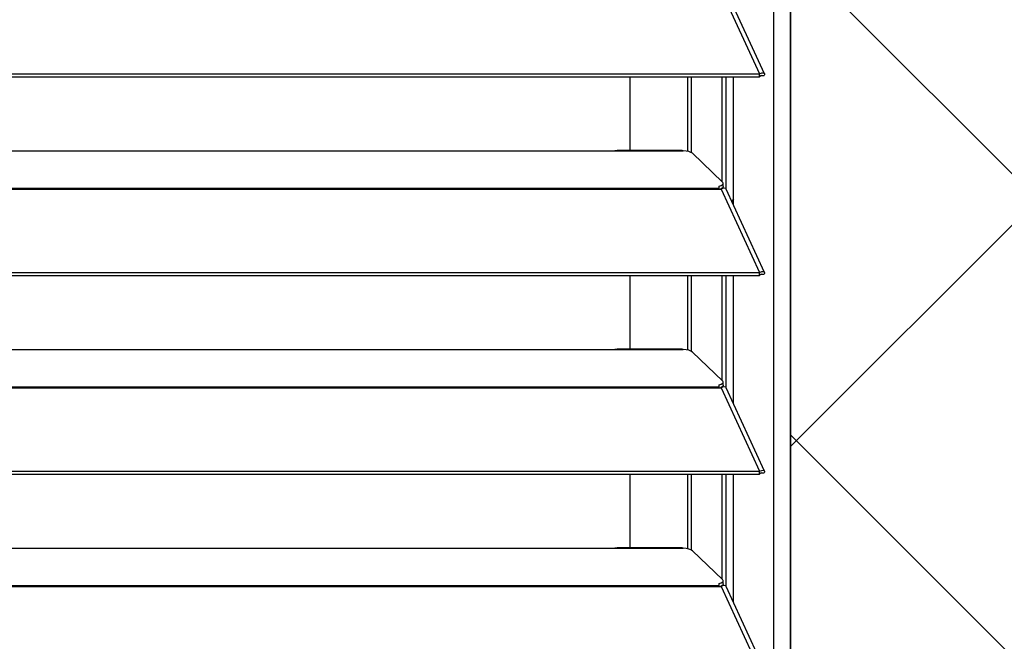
# Model space of a CAD drawing. Header units: millimetres. Extents: x 0 to 39025, y -31299 to 8400.
# Tile 116 of 256: x 16393 to 16622, y -24962 to -24817. Entities that reach past the tile are written whole.
import ezdxf

# ---------------------------------------------------------------- set-up
doc = ezdxf.new("R2010")
doc.units = ezdxf.units.MM
for name, color, linetype in [('ODMIKI funkcionalni', 253, 'Continuous'), ('ODMIKI varnostni', 252, 'Continuous'), ('SREDNJICE_IN_TOCKE', 252, 'Continuous')]:
    doc.layers.add(name, color=color, linetype=linetype)

# ---------------------------------------------------------------- blocks, each defined once
blk = doc.blocks.new('*U55')
at = {"lineweight": 25}
for points in [[(1146.1, 17.6), (1146.1, 17.6), (1146.1, 1243.27), (1146.1, 1243.27)], [(1150, 17.6), (1150, 17.6), (1150, 1242.58), (1150, 1242.58)], [(1133.89, 476.05), (1133.89, 476.05), (1142.81, 456.62), (1142.81, 456.62)], [(1143.96, 456.64), (1143.96, 456.64), (1135.06, 476.03), (1135.06, 476.03)], [(184.7, 456.62), (184.7, 456.62), (1142.79, 456.62), (1142.79, 456.62)], [(184.7, 455.96), (184.7, 455.96), (1142.79, 455.96), (1142.79, 455.96)], [(1112.69, 438.82), (1112.69, 438.82), (1112.69, 455.96), (1112.69, 455.96)], [(1126.04, 455.96), (1126.04, 455.96), (1126.04, 438.59), (1126.04, 438.59)], [(1126.98, 438.24), (1126.98, 438.24), (1126.98, 455.96), (1126.98, 455.96)], [(1134.08, 431.52), (1134.08, 431.52), (1134.08, 455.96), (1134.08, 455.96)], [(1135.03, 429.79), (1135.03, 429.79), (1135.03, 455.96), (1135.03, 455.96)], [(1136.71, 426.19), (1136.71, 426.19), (1136.71, 455.96), (1136.71, 455.96)], [(1142.81, 456.62), (1142.81, 456.62), (1142.79, 456.62), (1142.79, 456.62)], [(1142.79, 455.96), (1142.79, 455.96), (1142.79, 456.62), (1142.79, 456.62)], [(1142.81, 455.97), (1142.81, 455.97), (1142.79, 455.96), (1142.79, 455.96)], [(1142.81, 455.97), (1142.81, 455.97), (1142.81, 456.62), (1142.81, 456.62)], [(1143.19, 456.27), (1143.19, 456.27), (1143.13, 456.25), (1143.13, 456.25)], [(1143.13, 456.25), (1143.13, 456.25), (1143.89, 456.25), (1143.89, 456.25)], [(840, 438.74), (840, 438.74), (1108, 438.74), (1108, 438.74)], [(1108, 438.74), (1108, 438.74), (1125, 438.74), (1125, 438.74)], [(1124.76, 438.82), (1124.76, 438.82), (1109.66, 438.82), (1109.66, 438.82)], [(1127.16, 438.13), (1127.16, 438.13), (1134.16, 431.44), (1134.16, 431.44)], [(1134.3, 430.38), (1134.3, 430.38), (1134.3, 431.15), (1134.3, 431.15)], [(184.7, 430.04), (184.7, 430.04), (1133.33, 430.04), (1133.33, 430.04)], [(184.7, 429.81), (184.7, 429.81), (1133.33, 429.81), (1133.33, 429.81)], [(1133.33, 430.47), (1133.33, 430.47), (1133.33, 430.04), (1133.33, 430.04)], [(1133.33, 429.81), (1133.33, 429.81), (1133.89, 429.81), (1133.89, 429.81)], [(1133.81, 429.81), (1133.81, 429.81), (1133.77, 429.85), (1133.77, 429.85)], [(1133.89, 429.82), (1133.89, 429.82), (1133.89, 429.81), (1133.89, 429.81)], [(1133.89, 429.81), (1133.89, 429.81), (1133.89, 429.82), (1133.89, 429.82)], [(1133.89, 429.81), (1133.89, 429.81), (1142.81, 410.38), (1142.81, 410.38)], [(1134.39, 429.99), (1134.39, 429.99), (1134.22, 430.16), (1134.22, 430.16)], [(1143.96, 410.41), (1143.96, 410.41), (1135.06, 429.79), (1135.06, 429.79)], [(1136.71, 427.57), (1136.71, 427.57), (1136.35, 426.98), (1136.35, 426.98)], [(184.7, 410.38), (184.7, 410.38), (1142.79, 410.38), (1142.79, 410.38)], [(1142.81, 410.38), (1142.81, 410.38), (1142.79, 410.38), (1142.79, 410.38)], [(1142.79, 409.73), (1142.79, 409.73), (1142.79, 410.38), (1142.79, 410.38)], [(1142.81, 409.73), (1142.81, 409.73), (1142.81, 410.38), (1142.81, 410.38)], [(1143.19, 410.04), (1143.19, 410.04), (1143.13, 410.02), (1143.13, 410.02)], [(1143.13, 410.02), (1143.13, 410.02), (1143.89, 410.02), (1143.89, 410.02)], [(184.7, 409.73), (184.7, 409.73), (1142.79, 409.73), (1142.79, 409.73)], [(1112.69, 392.58), (1112.69, 392.58), (1112.69, 409.73), (1112.69, 409.73)], [(1126.04, 409.73), (1126.04, 409.73), (1126.04, 392.35), (1126.04, 392.35)], [(1126.98, 392), (1126.98, 392), (1126.98, 409.73), (1126.98, 409.73)], [(1134.08, 385.28), (1134.08, 385.28), (1134.08, 409.73), (1134.08, 409.73)], [(1135.03, 383.56), (1135.03, 383.56), (1135.03, 409.73), (1135.03, 409.73)], [(1136.71, 379.95), (1136.71, 379.95), (1136.71, 409.73), (1136.71, 409.73)], [(1142.81, 409.73), (1142.81, 409.73), (1142.79, 409.73), (1142.79, 409.73)], [(840, 392.51), (840, 392.51), (1108, 392.51), (1108, 392.51)], [(1108, 392.51), (1108, 392.51), (1125, 392.51), (1125, 392.51)], [(1124.76, 392.58), (1124.76, 392.58), (1109.66, 392.58), (1109.66, 392.58)], [(1127.16, 391.89), (1127.16, 391.89), (1134.16, 385.2), (1134.16, 385.2)], [(1134.3, 384.15), (1134.3, 384.15), (1134.3, 384.91), (1134.3, 384.91)], [(184.7, 383.8), (184.7, 383.8), (1133.33, 383.8), (1133.33, 383.8)], [(184.7, 383.58), (184.7, 383.58), (1133.33, 383.58), (1133.33, 383.58)], [(1133.33, 384.23), (1133.33, 384.23), (1133.33, 383.8), (1133.33, 383.8)], [(1133.33, 383.58), (1133.33, 383.58), (1133.89, 383.58), (1133.89, 383.58)], [(1133.81, 383.58), (1133.81, 383.58), (1133.77, 383.62), (1133.77, 383.62)], [(1133.89, 383.58), (1133.89, 383.58), (1142.81, 364.15), (1142.81, 364.15)], [(1133.89, 383.58), (1133.89, 383.58), (1133.89, 383.58), (1133.89, 383.58)], [(1133.89, 383.58), (1133.89, 383.58), (1133.89, 383.58), (1133.89, 383.58)], [(1134.39, 383.75), (1134.39, 383.75), (1134.22, 383.93), (1134.22, 383.93)], [(1143.96, 364.17), (1143.96, 364.17), (1135.06, 383.56), (1135.06, 383.56)], [(184.7, 364.15), (184.7, 364.15), (1142.79, 364.15), (1142.79, 364.15)], [(184.7, 363.49), (184.7, 363.49), (1142.79, 363.49), (1142.79, 363.49)], [(1112.69, 346.35), (1112.69, 346.35), (1112.69, 363.49), (1112.69, 363.49)], [(1126.04, 363.49), (1126.04, 363.49), (1126.04, 346.12), (1126.04, 346.12)], [(1126.98, 345.77), (1126.98, 345.77), (1126.98, 363.49), (1126.98, 363.49)], [(1134.08, 339.04), (1134.08, 339.04), (1134.08, 363.49), (1134.08, 363.49)], [(1135.03, 337.32), (1135.03, 337.32), (1135.03, 363.49), (1135.03, 363.49)], [(1136.71, 333.72), (1136.71, 333.72), (1136.71, 363.49), (1136.71, 363.49)], [(1142.81, 364.15), (1142.81, 364.15), (1142.79, 364.15), (1142.79, 364.15)], [(1142.79, 363.49), (1142.79, 363.49), (1142.79, 364.15), (1142.79, 364.15)], [(1142.81, 363.49), (1142.81, 363.49), (1142.79, 363.49), (1142.79, 363.49)], [(1142.81, 363.49), (1142.81, 363.49), (1142.81, 364.15), (1142.81, 364.15)], [(1143.19, 363.81), (1143.19, 363.81), (1143.13, 363.78), (1143.13, 363.78)], [(1143.13, 363.78), (1143.13, 363.78), (1143.89, 363.78), (1143.89, 363.78)], [(840, 346.27), (840, 346.27), (1108, 346.27), (1108, 346.27)], [(1108, 346.27), (1108, 346.27), (1125, 346.27), (1125, 346.27)], [(1124.76, 346.35), (1124.76, 346.35), (1109.66, 346.35), (1109.66, 346.35)], [(1127.16, 345.65), (1127.16, 345.65), (1134.16, 338.96), (1134.16, 338.96)], [(184.7, 337.56), (184.7, 337.56), (1133.33, 337.56), (1133.33, 337.56)], [(184.7, 337.34), (184.7, 337.34), (1133.33, 337.34), (1133.33, 337.34)], [(1133.33, 337.99), (1133.33, 337.99), (1133.33, 337.56), (1133.33, 337.56)], [(1133.33, 337.34), (1133.33, 337.34), (1133.89, 337.34), (1133.89, 337.34)], [(1133.81, 337.34), (1133.81, 337.34), (1133.77, 337.38), (1133.77, 337.38)], [(1133.89, 337.34), (1133.89, 337.34), (1142.81, 317.92), (1142.81, 317.92)], [(1133.89, 337.34), (1133.89, 337.34), (1133.89, 337.34), (1133.89, 337.34)], [(1133.89, 337.34), (1133.89, 337.34), (1133.89, 337.34), (1133.89, 337.34)], [(1134.39, 337.51), (1134.39, 337.51), (1134.22, 337.69), (1134.22, 337.69)], [(1134.3, 337.92), (1134.3, 337.92), (1134.3, 338.68), (1134.3, 338.68)], [(1143.96, 317.94), (1143.96, 317.94), (1135.06, 337.33), (1135.06, 337.33)]]:
    blk.add_open_spline(points, degree=3, dxfattribs=at)
for points, knots in [([(1142.81, 456.62), (1142.81, 456.62), (1143.3, 456.83), (1143.3, 456.83), (1143.3, 456.83), (1143.71, 456.83), (1143.71, 456.83), (1143.71, 456.83), (1143.95, 456.67), (1143.95, 456.67), (1143.95, 456.67), (1143.97, 456.4), (1143.97, 456.4), (1143.97, 456.4), (1143.89, 456.25), (1143.89, 456.25)], [0, 0, 0, 0, 1, 1, 1, 2, 2, 2, 3, 3, 3, 4, 4, 4, 5, 5, 5, 5]), ([(1142.81, 455.97), (1142.81, 455.97), (1143.06, 456.22), (1143.06, 456.22), (1143.06, 456.22), (1143.22, 456.3), (1143.22, 456.3), (1143.22, 456.3), (1143.21, 456.3), (1143.21, 456.3)], [0, 0, 0, 0, 1, 1, 1, 2, 2, 2, 3, 3, 3, 3]), ([(1108, 438.74), (1108, 438.74), (1109.12, 438.79), (1109.12, 438.79), (1109.12, 438.79), (1109.66, 438.8), (1109.66, 438.8)], [0, 0, 0, 0, 1, 1, 1, 2, 2, 2, 2]), ([(1124.76, 438.8), (1124.76, 438.8), (1124.88, 438.8), (1124.88, 438.8), (1124.88, 438.8), (1124.96, 438.77), (1124.96, 438.77), (1124.96, 438.77), (1125, 438.74), (1125, 438.74)], [0, 0, 0, 0, 1, 1, 1, 2, 2, 2, 3, 3, 3, 3]), ([(1127.16, 438.13), (1127.16, 438.13), (1126.84, 438.34), (1126.84, 438.34), (1126.84, 438.34), (1126.34, 438.52), (1126.34, 438.52), (1126.34, 438.52), (1125.71, 438.66), (1125.71, 438.66), (1125.71, 438.66), (1125, 438.74), (1125, 438.74)], [0, 0, 0, 0, 1, 1, 1, 2, 2, 2, 3, 3, 3, 4, 4, 4, 4]), ([(1133.33, 430.47), (1133.33, 430.47), (1133.63, 430.56), (1133.63, 430.56), (1133.63, 430.56), (1133.88, 430.67), (1133.88, 430.67), (1133.88, 430.67), (1134.07, 430.79), (1134.07, 430.79), (1134.07, 430.79), (1134.21, 430.92), (1134.21, 430.92), (1134.21, 430.92), (1134.29, 431.04), (1134.29, 431.04), (1134.29, 431.04), (1134.3, 431.18), (1134.3, 431.18), (1134.3, 431.18), (1134.26, 431.31), (1134.26, 431.31), (1134.26, 431.31), (1134.16, 431.44), (1134.16, 431.44)], [0, 0, 0, 0, 1, 1, 1, 2, 2, 2, 3, 3, 3, 4, 4, 4, 5, 5, 5, 6, 6, 6, 7, 7, 7, 8, 8, 8, 8]), ([(1133.33, 430.04), (1133.33, 430.04), (1133.33, 430.01), (1133.33, 430.01), (1133.33, 430.01), (1133.33, 429.99), (1133.33, 429.99), (1133.33, 429.99), (1133.33, 429.96), (1133.33, 429.96), (1133.33, 429.96), (1133.33, 429.94), (1133.33, 429.94), (1133.33, 429.94), (1133.33, 429.91), (1133.33, 429.91), (1133.33, 429.91), (1133.33, 429.88), (1133.33, 429.88), (1133.33, 429.88), (1133.33, 429.84), (1133.33, 429.84), (1133.33, 429.84), (1133.33, 429.81), (1133.33, 429.81)], [0, 0, 0, 0, 1, 1, 1, 2, 2, 2, 3, 3, 3, 4, 4, 4, 5, 5, 5, 6, 6, 6, 7, 7, 7, 8, 8, 8, 8]), ([(1134.3, 430.38), (1134.3, 430.38), (1134.29, 430.28), (1134.29, 430.28), (1134.29, 430.28), (1134.21, 430.15), (1134.21, 430.15), (1134.21, 430.15), (1134.07, 430.02), (1134.07, 430.02), (1134.07, 430.02), (1133.88, 429.91), (1133.88, 429.91), (1133.88, 429.91), (1133.67, 429.81), (1133.67, 429.81)], [0, 0, 0, 0, 1, 1, 1, 2, 2, 2, 3, 3, 3, 4, 4, 4, 5, 5, 5, 5]), ([(1135.04, 429.78), (1135.04, 429.78), (1134.95, 429.93), (1134.95, 429.93), (1134.95, 429.93), (1134.62, 430.03), (1134.62, 430.03), (1134.62, 430.03), (1134.17, 429.94), (1134.17, 429.94), (1134.17, 429.94), (1133.89, 429.82), (1133.89, 429.82)], [0, 0, 0, 0, 1, 1, 1, 2, 2, 2, 3, 3, 3, 4, 4, 4, 4]), ([(1142.81, 410.38), (1142.81, 410.38), (1143.3, 410.59), (1143.3, 410.59), (1143.3, 410.59), (1143.71, 410.6), (1143.71, 410.6), (1143.71, 410.6), (1143.95, 410.43), (1143.95, 410.43), (1143.95, 410.43), (1143.97, 410.16), (1143.97, 410.16), (1143.97, 410.16), (1143.89, 410.02), (1143.89, 410.02)], [0, 0, 0, 0, 1, 1, 1, 2, 2, 2, 3, 3, 3, 4, 4, 4, 5, 5, 5, 5]), ([(1142.81, 409.73), (1142.81, 409.73), (1143.06, 409.99), (1143.06, 409.99), (1143.06, 409.99), (1143.22, 410.07), (1143.22, 410.07), (1143.22, 410.07), (1143.21, 410.06), (1143.21, 410.06)], [0, 0, 0, 0, 1, 1, 1, 2, 2, 2, 3, 3, 3, 3]), ([(1108, 392.51), (1108, 392.51), (1109.12, 392.56), (1109.12, 392.56), (1109.12, 392.56), (1109.66, 392.56), (1109.66, 392.56)], [0, 0, 0, 0, 1, 1, 1, 2, 2, 2, 2]), ([(1124.76, 392.56), (1124.76, 392.56), (1124.88, 392.56), (1124.88, 392.56), (1124.88, 392.56), (1124.96, 392.54), (1124.96, 392.54), (1124.96, 392.54), (1125, 392.51), (1125, 392.51)], [0, 0, 0, 0, 1, 1, 1, 2, 2, 2, 3, 3, 3, 3]), ([(1127.16, 391.89), (1127.16, 391.89), (1126.84, 392.1), (1126.84, 392.1), (1126.84, 392.1), (1126.34, 392.29), (1126.34, 392.29), (1126.34, 392.29), (1125.71, 392.42), (1125.71, 392.42), (1125.71, 392.42), (1125, 392.51), (1125, 392.51)], [0, 0, 0, 0, 1, 1, 1, 2, 2, 2, 3, 3, 3, 4, 4, 4, 4]), ([(1133.33, 384.23), (1133.33, 384.23), (1133.63, 384.32), (1133.63, 384.32), (1133.63, 384.32), (1133.88, 384.44), (1133.88, 384.44), (1133.88, 384.44), (1134.07, 384.55), (1134.07, 384.55), (1134.07, 384.55), (1134.21, 384.68), (1134.21, 384.68), (1134.21, 384.68), (1134.29, 384.81), (1134.29, 384.81), (1134.29, 384.81), (1134.3, 384.94), (1134.3, 384.94), (1134.3, 384.94), (1134.26, 385.07), (1134.26, 385.07), (1134.26, 385.07), (1134.16, 385.2), (1134.16, 385.2)], [0, 0, 0, 0, 1, 1, 1, 2, 2, 2, 3, 3, 3, 4, 4, 4, 5, 5, 5, 6, 6, 6, 7, 7, 7, 8, 8, 8, 8]), ([(1133.33, 383.8), (1133.33, 383.8), (1133.33, 383.78), (1133.33, 383.78), (1133.33, 383.78), (1133.33, 383.76), (1133.33, 383.76), (1133.33, 383.76), (1133.33, 383.73), (1133.33, 383.73), (1133.33, 383.73), (1133.33, 383.71), (1133.33, 383.71), (1133.33, 383.71), (1133.33, 383.68), (1133.33, 383.68), (1133.33, 383.68), (1133.33, 383.64), (1133.33, 383.64), (1133.33, 383.64), (1133.33, 383.61), (1133.33, 383.61), (1133.33, 383.61), (1133.33, 383.58), (1133.33, 383.58)], [0, 0, 0, 0, 1, 1, 1, 2, 2, 2, 3, 3, 3, 4, 4, 4, 5, 5, 5, 6, 6, 6, 7, 7, 7, 8, 8, 8, 8]), ([(1134.3, 384.15), (1134.3, 384.15), (1134.29, 384.05), (1134.29, 384.05), (1134.29, 384.05), (1134.21, 383.91), (1134.21, 383.91), (1134.21, 383.91), (1134.07, 383.79), (1134.07, 383.79), (1134.07, 383.79), (1133.88, 383.67), (1133.88, 383.67), (1133.88, 383.67), (1133.67, 383.58), (1133.67, 383.58)], [0, 0, 0, 0, 1, 1, 1, 2, 2, 2, 3, 3, 3, 4, 4, 4, 5, 5, 5, 5]), ([(1135.04, 383.55), (1135.04, 383.55), (1134.95, 383.69), (1134.95, 383.69), (1134.95, 383.69), (1134.62, 383.79), (1134.62, 383.79), (1134.62, 383.79), (1134.17, 383.71), (1134.17, 383.71), (1134.17, 383.71), (1133.89, 383.58), (1133.89, 383.58)], [0, 0, 0, 0, 1, 1, 1, 2, 2, 2, 3, 3, 3, 4, 4, 4, 4]), ([(1142.81, 364.15), (1142.81, 364.15), (1143.3, 364.35), (1143.3, 364.35), (1143.3, 364.35), (1143.71, 364.36), (1143.71, 364.36), (1143.71, 364.36), (1143.95, 364.2), (1143.95, 364.2), (1143.95, 364.2), (1143.97, 363.93), (1143.97, 363.93), (1143.97, 363.93), (1143.89, 363.78), (1143.89, 363.78)], [0, 0, 0, 0, 1, 1, 1, 2, 2, 2, 3, 3, 3, 4, 4, 4, 5, 5, 5, 5]), ([(1142.81, 363.49), (1142.81, 363.49), (1143.06, 363.75), (1143.06, 363.75), (1143.06, 363.75), (1143.22, 363.84), (1143.22, 363.84), (1143.22, 363.84), (1143.21, 363.83), (1143.21, 363.83)], [0, 0, 0, 0, 1, 1, 1, 2, 2, 2, 3, 3, 3, 3]), ([(1108, 346.27), (1108, 346.27), (1109.12, 346.33), (1109.12, 346.33), (1109.12, 346.33), (1109.66, 346.33), (1109.66, 346.33)], [0, 0, 0, 0, 1, 1, 1, 2, 2, 2, 2]), ([(1124.76, 346.33), (1124.76, 346.33), (1124.88, 346.33), (1124.88, 346.33), (1124.88, 346.33), (1124.96, 346.3), (1124.96, 346.3), (1124.96, 346.3), (1125, 346.27), (1125, 346.27)], [0, 0, 0, 0, 1, 1, 1, 2, 2, 2, 3, 3, 3, 3]), ([(1127.16, 345.65), (1127.16, 345.65), (1126.84, 345.87), (1126.84, 345.87), (1126.84, 345.87), (1126.34, 346.05), (1126.34, 346.05), (1126.34, 346.05), (1125.71, 346.19), (1125.71, 346.19), (1125.71, 346.19), (1125, 346.27), (1125, 346.27)], [0, 0, 0, 0, 1, 1, 1, 2, 2, 2, 3, 3, 3, 4, 4, 4, 4]), ([(1133.33, 337.99), (1133.33, 337.99), (1133.63, 338.09), (1133.63, 338.09), (1133.63, 338.09), (1133.88, 338.2), (1133.88, 338.2), (1133.88, 338.2), (1134.07, 338.32), (1134.07, 338.32), (1134.07, 338.32), (1134.21, 338.45), (1134.21, 338.45), (1134.21, 338.45), (1134.29, 338.57), (1134.29, 338.57), (1134.29, 338.57), (1134.3, 338.71), (1134.3, 338.71), (1134.3, 338.71), (1134.26, 338.84), (1134.26, 338.84), (1134.26, 338.84), (1134.16, 338.96), (1134.16, 338.96)], [0, 0, 0, 0, 1, 1, 1, 2, 2, 2, 3, 3, 3, 4, 4, 4, 5, 5, 5, 6, 6, 6, 7, 7, 7, 8, 8, 8, 8]), ([(1133.33, 337.56), (1133.33, 337.56), (1133.33, 337.54), (1133.33, 337.54), (1133.33, 337.54), (1133.33, 337.52), (1133.33, 337.52), (1133.33, 337.52), (1133.33, 337.5), (1133.33, 337.5), (1133.33, 337.5), (1133.33, 337.47), (1133.33, 337.47), (1133.33, 337.47), (1133.33, 337.44), (1133.33, 337.44), (1133.33, 337.44), (1133.33, 337.41), (1133.33, 337.41), (1133.33, 337.41), (1133.33, 337.38), (1133.33, 337.38), (1133.33, 337.38), (1133.33, 337.34), (1133.33, 337.34)], [0, 0, 0, 0, 1, 1, 1, 2, 2, 2, 3, 3, 3, 4, 4, 4, 5, 5, 5, 6, 6, 6, 7, 7, 7, 8, 8, 8, 8]), ([(1134.3, 337.92), (1134.3, 337.92), (1134.29, 337.81), (1134.29, 337.81), (1134.29, 337.81), (1134.21, 337.68), (1134.21, 337.68), (1134.21, 337.68), (1134.07, 337.55), (1134.07, 337.55), (1134.07, 337.55), (1133.88, 337.43), (1133.88, 337.43), (1133.88, 337.43), (1133.67, 337.34), (1133.67, 337.34)], [0, 0, 0, 0, 1, 1, 1, 2, 2, 2, 3, 3, 3, 4, 4, 4, 5, 5, 5, 5]), ([(1135.04, 337.31), (1135.04, 337.31), (1134.95, 337.45), (1134.95, 337.45), (1134.95, 337.45), (1134.62, 337.55), (1134.62, 337.55), (1134.62, 337.55), (1134.17, 337.48), (1134.17, 337.48), (1134.17, 337.48), (1133.89, 337.34), (1133.89, 337.34)], [0, 0, 0, 0, 1, 1, 1, 2, 2, 2, 3, 3, 3, 4, 4, 4, 4])]:
    blk.add_open_spline(points, degree=3, knots=knots, dxfattribs=at)

msp = doc.modelspace()

# ---------------------------------------------------------------- hatches: boundary and pattern name
at = {"layer": 'ODMIKI funkcionalni'}
h = msp.add_hatch(dxfattribs=at)
h.set_pattern_fill('ANSI31', color=256, scale=25)
h.set_pattern_definition([(45, (-1299.93, -34369.42), (-56.1266, 56.1266), [])])
h.paths.add_polyline_path([(15421.96, -25286.44), (15421.96, -24030.86), (16571.96, -24030.86), (16571.96, -25286.44), (17171.96, -25286.44), (17171.96, -23530.86), (15121.96, -23530.86), (15121.96, -25286.44)])
at = {"layer": 'ODMIKI varnostni'}
h = msp.add_hatch(dxfattribs=at)
h.set_pattern_fill('ANSI31', color=256, scale=25, angle=90)
h.set_pattern_definition([(135, (11728.22, -33540.58), (-56.1266, -56.1266), [])])
h.paths.add_polyline_path([(16571.96, -25286.44), (16571.96, -24043.47), (17571.96, -25286.44)])
at = {"layer": 'SREDNJICE_IN_TOCKE'}
h = msp.add_hatch(color=256, dxfattribs=at)
h.dxf.hatch_style = 1
edge = h.paths.add_edge_path()
edge.add_line((17875.2, -23142.87), (15121.98, -23142.87))
edge.add_line((15121.98, -23142.87), (15121.98, -24030.86))
edge.add_line((15121.98, -24030.86), (15421.96, -24030.86))
edge.add_spline(control_points=[(15423.01, -24030.85), (15423.01, -24030.85), (15709.98, -24030.85), (15996.96, -24030.85)], knot_values=[0.5, 0.5, 0.5, 0.5, 1, 1, 1, 1], degree=3, periodic=0)
edge.add_spline(control_points=[(15423.01, -24030.87), (15423.01, -24030.87), (15423.01, -24030.85), (15423.01, -24030.85)], knot_values=[0.00001, 0.00001, 0.00001, 0.00001, 0.99999, 0.99999, 0.99999, 0.99999], degree=3, periodic=0)
edge.add_spline(control_points=[(15423.01, -24030.85), (15423.01, -24030.85), (15709.98, -24030.85), (15996.96, -24030.85)], knot_values=[0.5, 0.5, 0.5, 0.5, 1, 1, 1, 1], degree=3, periodic=0)
edge.add_spline(control_points=[(15996.96, -24030.85), (16283.93, -24030.85), (16570.91, -24030.85), (16570.91, -24030.85)], knot_values=[0, 0, 0, 0, 0.5, 0.5, 0.5, 0.5], degree=3, periodic=0)
edge.add_spline(control_points=[(16571.96, -24031.93), (16571.96, -24031.93), (16571.96, -24033.87), (16571.96, -24035.81)], knot_values=[0.5, 0.5, 0.5, 0.5, 1, 1, 1, 1], degree=3, periodic=0)
edge.add_spline(control_points=[(16571.96, -24035.81), (16571.96, -24037.75), (16571.96, -24039.69), (16571.96, -24039.69)], knot_values=[0, 0, 0, 0, 0.5, 0.5, 0.5, 0.5], degree=3, periodic=0)
edge.add_line((16571.96, -24043.47), (17571.96, -25286.44))
edge.add_line((17571.96, -25286.44), (17875.2, -25286.44))
edge.add_line((17875.2, -25286.44), (17875.2, -23142.87))

# ---------------------------------------------------------------- linework, layer by layer
at = {"layer": 'ODMIKI funkcionalni'}
msp.add_lwpolyline([(15421.96, -25286.44), (15421.96, -24030.86), (16571.96, -24030.86), (16571.96, -25286.44), (17171.96, -25286.44), (17171.96, -23530.86), (15121.96, -23530.86), (15121.96, -25286.44)], close=True, dxfattribs=at)
at = {"layer": 'ODMIKI varnostni'}
msp.add_lwpolyline([(16571.96, -25286.44), (16571.96, -24043.47), (17571.96, -25286.44)], close=True, dxfattribs=at)

# ---------------------------------------------------------------- block references
at = {"color": 1}
msp.add_blockref('*U55', (15421.96, -25286.44), dxfattribs=at)

doc.saveas('drawing.dxf')
